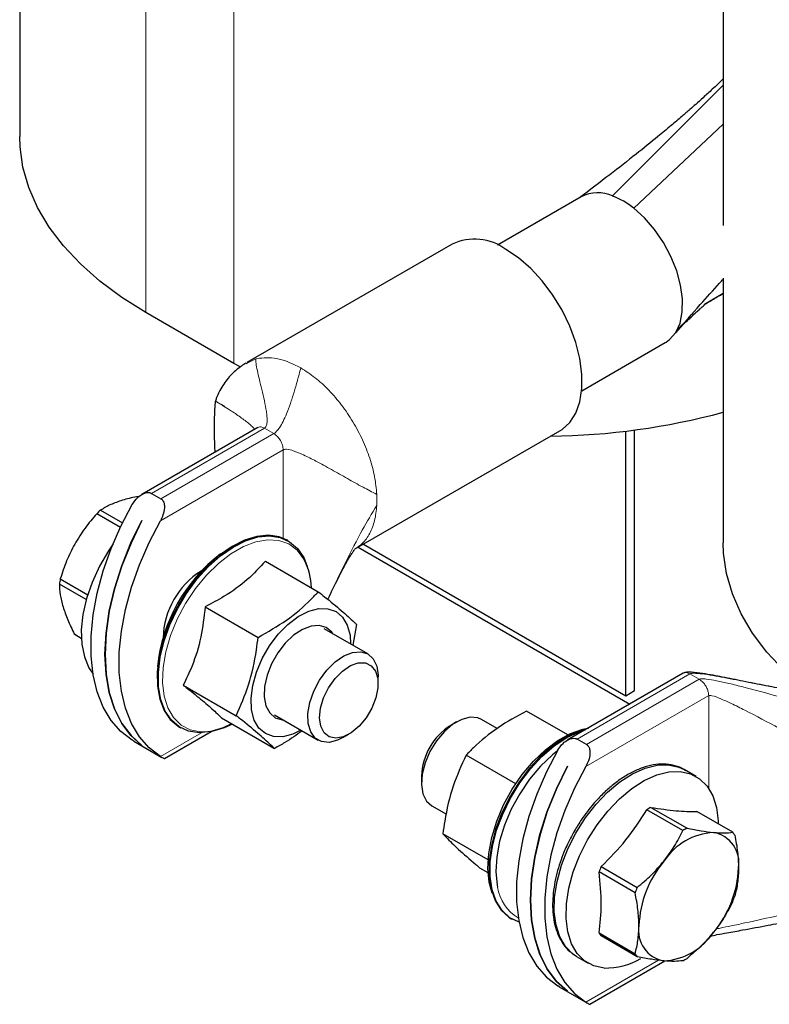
# Model space of a CAD drawing. Header units: millimetres. Extents: x 5 to 418, y 2 to 292.
# Tile 11 of 21: x 227 to 245, y 65 to 89. Entities that reach past the tile are written whole.
import ezdxf

# ---------------------------------------------------------------- set-up
doc = ezdxf.new("R2010")
doc.units = ezdxf.units.MM

msp = doc.modelspace()

# ---------------------------------------------------------------- linework, layer by layer
at = {"color": 7, "linetype": 'Continuous', "lineweight": 25}
for p, q in [((243.9907, 105.8056), (243.9907, 84.0415)), ((227.0201, 90.8811), (227.0201, 86.1907)), ((243.9907, 87.4291), (241.3238, 84.7562)), ((243.9907, 86.4896), (241.8349, 84.4611)), ((240.5644, 84.7357), (238.5483, 83.5718)), ((237.451, 83.5965), (232.5013, 80.7391)), ((243.9907, 82.7726), (243.9907, 76.3938)), ((232.1876, 80.7208), (230.0662, 81.9454)), ((243.1153, 81.7719), (242.8377, 81.4536)), ((240.5782, 80.0556), (242.5943, 81.2195)), ((232.3414, 80.6338), (232.1876, 80.7208)), ((232.4805, 80.715), (232.5074, 80.7278)), ((232.7644, 79.1731), (229.9657, 77.5575)), ((235.1011, 76.2356), (240.0508, 79.093)), ((241.6416, 72.7061), (241.6416, 79.086)), ((241.8537, 72.8286), (241.8537, 79.1126)), ((230.2023, 77.5859), (230.4285, 77.4552)), ((228.9734, 77.182), (229.5029, 76.8763)), ((229.4492, 76.7649), (228.8782, 77.0946)), ((229.9689, 76.9294), (229.9703, 76.9286)), ((233.5004, 76.4381), (233.4747, 76.4529)), ((235.1871, 76.2852), (241.7388, 72.503)), ((235.3144, 76.3587), (241.6416, 72.7061)), ((232.9469, 75.9499), (234.2235, 75.2129)), ((228.0006, 75.5224), (228.6605, 75.1415)), ((228.6256, 75.0233), (227.9773, 75.3975)), ((231.4949, 74.8495), (232.7715, 74.1125)), ((235.4194, 73.7138), (234.3658, 74.322)), ((235.1462, 74.4245), (235.0589, 73.9219)), ((228.3377, 74.1952), (228.507, 74.0974)), ((228.3487, 74.1887), (228.507, 74.0973)), ((235.6679, 73.0011), (235.6679, 73.1643)), ((243.0287, 73.2476), (240.2301, 71.632)), ((230.9655, 72.9607), (232.2421, 72.2237)), ((241.6416, 72.7061), (241.8537, 72.8286)), ((233.1659, 72.2435), (234.2195, 71.6352)), ((240.2412, 71.761), (239.2466, 72.3352)), ((230.8749, 71.9495), (230.9006, 71.9346)), ((231.8881, 72.1723), (233.1647, 71.4353)), ((237.56, 72.0721), (237.4186, 71.9904)), ((238.5363, 71.9144), (238.1601, 72.1316)), ((230.512, 71.1895), (231.6405, 71.841)), ((234.8195, 71.6947), (234.9609, 71.7764)), ((229.7812, 71.6065), (229.7352, 71.633)), ((229.774, 71.6099), (230.4528, 71.218)), ((229.9703, 71.5067), (229.9689, 71.5076)), ((229.9691, 71.5076), (229.9689, 71.5076)), ((240.6929, 71.5297), (240.4666, 71.6604)), ((238.9857, 70.5806), (237.7897, 71.2711)), ((240.2333, 71.0039), (240.2347, 71.0031)), ((236.7116, 70.7657), (236.7116, 70.6025)), ((243.336, 70.7601), (243.0532, 70.9234)), ((236.9602, 70.053), (237.3141, 69.8488)), ((243.0194, 69.4531), (242.15, 69.955)), ((242.2493, 70.0124), (243.1188, 69.5105)), ((244.2215, 69.4119), (243.3521, 69.9138)), ((238.3229, 68.7468), (237.2285, 69.3786)), ((238.3218, 68.4361), (238.1242, 68.5502)), ((241.867, 67.9533), (240.9976, 68.4552)), ((241.0473, 68.5832), (241.9167, 68.0813)), ((238.8792, 67.3287), (238.9048, 67.3139)), ((240.9976, 66.9848), (241.867, 66.4829)), ((241.9167, 66.4122), (241.0473, 66.9141)), ((240.4534, 66.4199), (240.7362, 66.2566)), ((240.7763, 65.264), (242.5866, 66.3091)), ((240.0455, 65.681), (239.9995, 65.7075)), ((240.0384, 65.6844), (240.7172, 65.2925)), ((240.2334, 65.5822), (240.2333, 65.5821)), ((240.2347, 65.5812), (240.2333, 65.5821))]:
    msp.add_line(p, q, dxfattribs=at)
at = {"color": 7, "linetype": 'Continuous', "lineweight": 18}
for p, q in [((232.1876, 80.7208), (232.1876, 92.4017)), ((230.0662, 81.9454), (230.0662, 91.8161)), ((243.5408, 82.1438), (243.9907, 82.411)), ((232.5074, 80.7278), (232.7205, 80.8287)), ((232.7205, 80.8287), (232.8019, 80.8462)), ((230.2023, 77.5859), (232.9244, 79.1573)), ((232.9244, 79.1573), (232.8489, 79.1859)), ((233.1506, 79.0267), (232.9244, 79.1573)), ((233.1506, 79.0267), (230.4285, 77.4552)), ((230.414, 76.9243), (233.3769, 78.6347)), ((233.3769, 76.5015), (233.3769, 78.6347)), ((240.4666, 71.6604), (243.1887, 73.2318)), ((243.415, 73.1012), (243.1887, 73.2318)), ((243.415, 73.1012), (240.6929, 71.5297)), ((243.4905, 73.0426), (243.415, 73.1012)), ((240.6783, 70.9988), (243.6413, 72.7093)), ((243.6413, 70.4701), (243.6413, 72.7093)), ((231.4048, 71.8132), (230.414, 71.2412)), ((242.4299, 66.3268), (240.6783, 65.3157))]:
    msp.add_line(p, q, dxfattribs=at)
at = {"color": 7, "linetype": 'Continuous', "lineweight": 25, "flags": 128}
for points in [[(230.0662, 81.9454), (229.4841, 82.3105), (228.9561, 82.702), (228.486, 83.1175), (228.0769, 83.5539), (227.7316, 84.0083), (227.4525, 84.4776), (227.2415, 84.9586), (227.1, 85.4481), (227.029, 85.9426), (227.0201, 86.1907)], [(242.697, 81.2923), (242.8458, 81.4662), (242.9498, 81.6935), (243.0055, 81.9662), (243.0108, 82.2745), (242.9655, 82.6077), (242.8713, 82.954), (242.7315, 83.301), (242.551, 83.6367), (242.3362, 83.9491), (242.0947, 84.2272), (241.8349, 84.4611)], [(240.0508, 79.093), (240.1035, 79.126), (240.29, 79.2951), (240.4346, 79.52), (240.5331, 79.7947), (240.5831, 80.1117), (240.5831, 80.4624), (240.5331, 80.8371), (240.4346, 81.2256), (240.29, 81.6174), (240.1035, 82.0018), (239.8801, 82.3682), (239.6259, 82.7067), (239.3479, 83.0081), (239.0535, 83.2641), (238.7509, 83.4678)], [(242.5943, 81.2195), (242.6188, 81.2344), (242.697, 81.2923)], [(229.7352, 71.633), (229.4622, 71.8417), (229.2286, 72.1079), (229.0377, 72.4277), (228.8921, 72.7967), (228.7939, 73.2098), (228.7445, 73.6611), (228.7445, 74.1443), (228.7939, 74.6527), (228.8921, 75.1792), (229.0377, 75.7163), (229.2286, 76.2565), (229.4622, 76.7923), (229.7352, 77.3162)], [(229.9689, 71.5076), (229.7048, 71.7435), (229.4833, 72.038), (229.3075, 72.3867), (229.1801, 72.7845), (229.1029, 73.2256), (229.077, 73.7036), (229.1029, 74.2114), (229.1801, 74.7417), (229.3075, 75.2866), (229.4833, 75.8383), (229.7048, 76.3885), (229.9689, 76.9294)], [(229.9703, 76.9286), (229.7062, 76.3877), (229.4847, 75.8374), (229.3089, 75.2858), (229.1815, 74.7409), (229.1043, 74.2106), (229.0784, 73.7028), (229.1043, 73.2248), (229.1815, 72.7837), (229.3089, 72.3858), (229.4847, 72.0371), (229.7062, 71.7427), (229.9703, 71.5067)], [(230.414, 71.2412), (230.141, 71.4499), (229.9074, 71.716), (229.7165, 72.0358), (229.571, 72.4048), (229.4728, 72.8179), (229.4233, 73.2692), (229.4233, 73.7524), (229.4728, 74.2608), (229.571, 74.7873), (229.7165, 75.3244), (229.9074, 75.8646), (230.141, 76.4004), (230.414, 76.9243)], [(233.4747, 76.4529), (233.2788, 76.5361), (233.0217, 76.5744), (232.7416, 76.548), (232.446, 76.4575), (232.143, 76.3055), (231.8409, 76.0961), (231.5479, 75.835), (231.272, 75.5293), (231.0207, 75.1874), (230.8009, 74.8186), (230.6185, 74.433), (230.4787, 74.041), (230.3851, 73.6534), (230.3403, 73.2808), (230.3455, 72.9332), (230.4007, 72.6203), (230.5042, 72.3504), (230.6534, 72.1311), (230.844, 71.9682), (230.8749, 71.9495)], [(232.1328, 72.0257), (231.9293, 71.93), (231.6337, 71.8396), (231.3536, 71.8131), (231.0966, 71.8514), (230.8696, 71.9534), (230.679, 72.1163), (230.5299, 72.3356), (230.4264, 72.6055), (230.3712, 72.9184), (230.3659, 73.266), (230.4107, 73.6386), (230.5043, 74.0262), (230.6442, 74.4182), (230.8265, 74.8038), (231.0463, 75.1726), (231.2976, 75.5145), (231.5735, 75.8202), (231.8665, 76.0813), (232.1687, 76.2907), (232.4717, 76.4427), (232.7673, 76.5332), (233.0474, 76.5596), (233.3044, 76.5213), (233.5313, 76.4194), (233.722, 76.2565), (233.8711, 76.0371), (233.959, 75.8208)], [(229.2729, 76.3664), (229.1587, 76.1979), (228.9434, 75.8263), (228.7664, 75.4392), (228.6324, 75.0472), (228.545, 74.661), (228.5067, 74.2911), (228.5185, 73.9475), (228.5801, 73.6397), (228.6898, 73.3761), (228.7915, 73.2244)], [(246.0909, 72.776), (245.9267, 72.9051), (245.4565, 73.3206), (245.0474, 73.757), (244.7022, 74.2114), (244.4231, 74.6807), (244.2121, 75.1617), (244.0706, 75.6512), (243.9996, 76.1457), (243.9907, 76.3938)], [(233.0465, 73.9072), (233.2576, 74.1866), (233.4924, 74.4256), (233.7406, 74.6137), (233.9916, 74.7428), (234.2342, 74.8072), (234.4579, 74.8041), (234.6529, 74.7336), (234.8106, 74.5988), (234.9243, 74.4056), (234.9888, 74.1624), (235.0033, 73.954)], [(234.5761, 74.2005), (234.551, 74.2355), (234.4173, 74.3498), (234.2477, 74.4009), (234.0522, 74.3859), (233.8421, 74.3055), (233.6296, 74.1645), (233.4271, 73.9711), (233.2463, 73.7365), (233.0978, 73.4743), (232.9901, 73.1998), (232.9296, 72.9289), (232.9197, 72.6775), (232.9611, 72.46), (233.0513, 72.2891), (233.1851, 72.1748), (233.3546, 72.1237), (233.3762, 72.122)], [(233.8034, 71.8755), (233.6108, 71.7818), (233.3682, 71.7174), (233.1445, 71.7205), (232.9495, 71.791), (232.7917, 71.9259), (232.6781, 72.1191), (232.6135, 72.3623), (232.6009, 72.6448), (232.6407, 72.9543), (232.7312, 73.2773), (232.8685, 73.5996), (233.0465, 73.9072)], [(234.8195, 71.6947), (234.6902, 71.6315), (234.4857, 71.581), (234.3021, 71.5992), (234.1511, 71.6849), (234.0421, 71.8329), (233.9819, 72.0337), (233.9743, 72.2748), (234.0199, 72.541), (234.1156, 72.8156), (234.2556, 73.0813), (234.431, 73.3215), (234.6309, 73.521), (234.8425, 73.6673), (235.0527, 73.7513), (235.2483, 73.7676), (235.4169, 73.7152), (235.548, 73.5974), (235.6333, 73.4216), (235.6333, 73.4216)], [(234.2826, 71.9703), (234.2538, 72.1735), (234.2774, 72.4078), (234.3517, 72.6559), (234.4711, 72.8992), (234.6269, 73.1199), (234.8075, 73.3014), (234.9994, 73.4305), (235.1885, 73.4973), (235.3606, 73.4972), (235.5032, 73.4299), (235.6055, 73.3006), (235.66, 73.1187), (235.6626, 72.8979), (235.6132, 72.6545), (235.5154, 72.4064), (235.3765, 72.1723), (235.2067, 71.9693), (235.0188, 71.8125), (234.8265, 71.7136), (234.6442, 71.68), (234.4853, 71.714), (234.3618, 71.8132), (234.2826, 71.9703)], [(235.6333, 73.4216), (235.6674, 73.1989), (235.6679, 73.1643)], [(238.1601, 72.1316), (238.0732, 72.1689), (237.889, 72.1854), (237.6841, 72.1332), (237.4715, 72.0156), (237.2644, 71.84), (237.0759, 71.6173), (236.9178, 71.3617), (236.8001, 71.0892), (236.7302, 70.8169), (236.7124, 70.5619), (236.7478, 70.3402), (236.8344, 70.1657), (236.9602, 70.053)], [(238.4206, 67.946), (238.3491, 68.2092), (238.3176, 68.5413), (238.3379, 68.9042), (238.4092, 69.2877), (238.5296, 69.6807), (238.6956, 70.0719), (238.9024, 70.45), (239.1442, 70.8041), (239.4138, 71.1241), (239.7037, 71.4008), (240.0053, 71.6261), (240.3101, 71.7937), (240.6093, 71.8986), (240.7358, 71.924)], [(240.7391, 71.9258), (240.4925, 71.8533), (240.1901, 71.7098), (239.8873, 71.5081), (239.5925, 71.2539), (239.3137, 70.954), (239.0586, 70.6167), (238.8339, 70.2511), (238.646, 69.8672), (238.4999, 69.4755), (238.3996, 69.0866), (238.3478, 68.7113), (238.346, 68.3596), (238.3942, 68.0412), (238.4911, 67.7648), (238.634, 67.538), (238.819, 67.3668), (238.8792, 67.3287)], [(239.0659, 67.2416), (238.8447, 67.352), (238.6596, 67.5231), (238.5167, 67.75), (238.4198, 68.0264), (238.3717, 68.3448), (238.3735, 68.6964), (238.4252, 69.0718), (238.5256, 69.4607), (238.6717, 69.8524), (238.8596, 70.2363), (239.0842, 70.6019), (239.3394, 70.9392), (239.6182, 71.2391), (239.913, 71.4933), (240.2157, 71.6949), (240.5182, 71.8385), (240.677, 71.89)], [(239.9908, 71.3752), (239.871, 71.2785), (239.5859, 71.0064), (239.3208, 70.6917), (239.0831, 70.3435), (238.8797, 69.9717), (238.7164, 69.587), (238.598, 69.2006), (238.5279, 68.8235), (238.508, 68.4665), (238.539, 68.14), (238.5485, 68.0916)], [(239.9995, 71.3907), (239.7266, 70.8668), (239.493, 70.331), (239.3021, 69.7908), (239.1565, 69.2537), (239.0583, 68.7272), (239.0088, 68.2188), (239.0088, 67.7356), (239.0583, 67.2843), (239.1565, 66.8712), (239.3021, 66.5022), (239.493, 66.1824), (239.7266, 65.9162), (239.9995, 65.7075)], [(240.2333, 65.5821), (239.9692, 65.818), (239.7476, 66.1125), (239.5718, 66.4612), (239.4444, 66.859), (239.3672, 67.3001), (239.3414, 67.7781), (239.3672, 68.2859), (239.4444, 68.8162), (239.5718, 69.3611), (239.7476, 69.9128), (239.9692, 70.463), (240.2333, 71.0039)], [(240.2347, 71.0031), (239.9706, 70.4622), (239.749, 69.912), (239.5733, 69.3603), (239.4458, 68.8154), (239.3686, 68.2851), (239.3428, 67.7773), (239.3686, 67.2993), (239.4458, 66.8582), (239.5733, 66.4604), (239.749, 66.1117), (239.9706, 65.8172), (240.2347, 65.5812)], [(240.6783, 70.9988), (240.4054, 70.4749), (240.1718, 69.9391), (239.9809, 69.3989), (239.8353, 68.8618), (239.7371, 68.3353), (239.6877, 67.8269), (239.6877, 67.3437), (239.7371, 66.8924), (239.8353, 66.4793), (239.9809, 66.1103), (240.1718, 65.7905), (240.4054, 65.5244), (240.6783, 65.3157)], [(240.4534, 66.4199), (240.3669, 66.477), (240.1871, 66.6557), (240.05, 66.8894), (239.9593, 67.1717), (239.9176, 67.495), (239.926, 67.8503), (239.9842, 68.228), (240.0907, 68.6179), (240.2425, 69.0092), (240.4355, 69.3913), (240.6645, 69.7537), (240.9232, 70.0867), (241.2045, 70.381), (241.5008, 70.6288), (241.804, 70.8231), (242.1058, 70.9587), (242.3979, 71.032), (242.6725, 71.0409), (242.9221, 70.9851), (243.0532, 70.9234)], [(241.1169, 66.1391), (240.8674, 66.1949), (240.6497, 66.3137), (240.4699, 66.4924), (240.3328, 66.7261), (240.2422, 67.0085), (240.2005, 67.3317), (240.2088, 67.687), (240.267, 68.0648), (240.3735, 68.4546), (240.5253, 68.8459), (240.7184, 69.228), (240.9473, 69.5905), (241.206, 69.9234), (241.4873, 70.2178), (241.7836, 70.4655), (242.0868, 70.6598), (242.3886, 70.7955), (242.6808, 70.8687), (242.9554, 70.8776), (243.2049, 70.8219), (243.4225, 70.703), (243.6024, 70.5243), (243.7395, 70.2906), (243.8301, 70.0083), (243.8718, 69.685), (243.8742, 69.6124)]]:
    msp.add_lwpolyline(points, dxfattribs=at)
at = {"color": 7, "linetype": 'Continuous', "lineweight": 18, "flags": 128}
msp.add_lwpolyline([(233.8867, 75.9804), (233.8702, 76.0098), (233.7105, 76.2175), (233.5092, 76.3657), (233.2721, 76.4502), (233.006, 76.4685), (232.7185, 76.42), (232.418, 76.3062), (232.1131, 76.1304), (231.8126, 75.8976), (231.525, 75.6145), (231.2588, 75.2893), (231.0214, 74.9312), (230.8199, 74.5507), (230.6599, 74.1586), (230.546, 73.7662), (230.4816, 73.3849), (230.4685, 73.0256), (230.5071, 72.6986), (230.5962, 72.4133), (230.7333, 72.178), (230.9145, 71.9994), (231.1345, 71.8826), (231.387, 71.8311), (231.6648, 71.8462), (231.9598, 71.9276), (232.1587, 72.016)], dxfattribs=at)
at = {"color": 7, "linetype": 'Continuous', "lineweight": 25}
for centre, radius, start, end in [((240.9651, 83.9693), 0.8648, 65.49812, 117.6023), ((240.6379, 82.9778), 1.906, 51.09636, 68.90902), ((237.992, 82.4312), 1.2847, 53.78914, 114.9004), ((239.6082, 95.9148), 16.9517, 270.74407, 284.98287), ((230.683, 75.2241), 2.5992, 131.12652, 133.97692), ((234.2546, 73.0041), 3.9319, 127.39489, 174.15818), ((232.4393, 75.2511), 1.6208, 2.00741, 26.7402), ((230.4139, 75.0079), 2.4675, 167.96523, 170.91618), ((232.4554, 74.0401), 1.9785, 122.33894, 178.16218), ((238.223, 70.7097), 1.5124, 122.13061, 177.87476), ((243.1057, 68.4142), 1.8132, 118.18528, 121.80934), ((243.8543, 67.8595), 1.5517, 93.42954, 146.56509), ((243.9752, 67.9123), 1.8132, 118.18528, 121.80934), ((243.6246, 68.6735), 0.7476, 350.74812, 79.45322), ((243.6134, 68.9317), 0.7748, 31.90636, 38.29498), ((244.5649, 67.0452), 2.6093, 140.22793, 177.36071), ((243.9216, 67.3944), 3.1105, 157.52994, 160.0587), ((241.756, 68.6734), 2.6093, 320.22793, 357.36071), ((244.791, 66.8925), 3.1105, 157.52994, 160.0587), ((241.3472, 68.9316), 3.1105, 337.52994, 340.0587), ((241.6554, 67.3943), 0.7748, 211.90636, 218.29498), ((242.6962, 67.0452), 0.7476, 170.74812, 259.45322), ((242.4666, 67.8591), 1.5517, 273.42954, 326.56509), ((242.5248, 66.8924), 0.7748, 211.90636, 218.29498), ((241.1678, 67.7812), 1.6428, 268.22502, 300.65934), ((242.163, 67.9118), 1.8132, 298.18528, 301.80934)]:
    msp.add_arc(centre, radius, start, end, dxfattribs=at)
at = {"color": 7, "linetype": 'Continuous', "lineweight": 18}
for centre, radius, start, end in [((233.1893, 77.4281), 2.4504, 356.88145, 3.11855), ((239.5855, 68.2476), 1.0487, 188.55795, 239.17269)]:
    msp.add_arc(centre, radius, start, end, dxfattribs=at)
at = {"color": 7, "linetype": 'Continuous', "lineweight": 25}
for points, knots in [([(243.9907, 87.5787), (243.9046, 87.4961), (243.7482, 87.346), (243.5202, 87.1378), (243.34, 86.9764), (243.1694, 86.8265), (242.9719, 86.6556), (242.7151, 86.4376), (242.3505, 86.1351), (241.8587, 85.7385), (241.2295, 85.2463), (240.7702, 84.8983), (240.5271, 84.7141)], [0, 0, 0, 0, 0.0786065, 0.1426882, 0.1954745, 0.2368342, 0.295255, 0.3707856, 0.4634986, 0.6140346, 0.7956797, 1, 1, 1, 1]), ([(242.8497, 81.4726), (243.0462, 81.6944), (243.3999, 82.0935), (243.7808, 82.5204), (243.962, 82.7214), (243.9907, 82.7532)], [0, 0, 0, 0, 0.5128582, 0.9229069, 1, 1, 1, 1]), ([(243.5365, 82.14), (243.599, 82.177), (243.7493, 82.2658), (243.9017, 82.3552), (243.9907, 82.4074)], [0, 0, 0, 0, 0.41634383, 1, 1, 1, 1]), ([(242.9774, 81.6138), (243.0115, 81.6452), (243.0717, 81.7006), (243.1612, 81.7791), (243.2371, 81.8575), (243.3372, 81.9501), (243.4196, 82.0257), (243.5104, 82.105), (243.5506, 82.14), (243.5444, 82.1398), (243.5419, 82.1397)], [0, 0, 0, 0, 0.08887479, 0.15672051, 0.27579949, 0.45571027, 0.57863379, 0.66497428, 0.86301733, 1, 1, 1, 1]), ([(232.4757, 80.7239), (232.4415, 80.7025), (232.3716, 80.6588), (232.2534, 80.568), (232.1314, 80.4585), (231.9763, 80.2816), (231.8559, 80.0916), (231.7771, 79.9156), (231.7514, 79.8398), (231.7417, 79.8111)], [0, 0, 0, 0, 0.11505038, 0.23464372, 0.36304386, 0.50296353, 0.79741013, 0.92304247, 1, 1, 1, 1]), ([(231.7417, 79.8111), (231.7404, 79.8053), (231.7371, 79.7906), (231.7273, 79.7059), (231.7182, 79.5314), (231.7117, 79.2547), (231.7113, 78.9302), (231.7213, 78.6944), (231.7265, 78.5739)], [0, 0, 0, 0, 0.0138901, 0.0353458, 0.2097602, 0.4540606, 0.7209771, 1, 1, 1, 1]), ([(229.501, 77.4196), (229.4019, 77.3861), (229.2016, 77.3183), (229.05, 77.2277), (228.9734, 77.182)], [0, 0, 0, 0, 0.4952208, 1, 1, 1, 1]), ([(229.9022, 77.5081), (229.8816, 77.5053), (229.7345, 77.4854), (229.609, 77.45), (229.501, 77.4196)], [0, 0, 0, 0, 0.1403145, 1, 1, 1, 1]), ([(229.7352, 77.3162), (229.7749, 77.3744), (229.8445, 77.4766), (229.9729, 77.5683), (230.0749, 77.6055), (230.1502, 77.6088), (230.1866, 77.5927), (230.2023, 77.5859)], [0, 0, 0, 0, 0.33895434, 0.5950662, 0.76719156, 0.89990502, 1, 1, 1, 1]), ([(230.4285, 77.4552), (230.4462, 77.4413), (230.4814, 77.4135), (230.5114, 77.3351), (230.5181, 77.2177), (230.4865, 77.0702), (230.437, 76.9705), (230.414, 76.9243)], [0, 0, 0, 0, 0.132339, 0.2638354, 0.4627584, 0.7506419, 1, 1, 1, 1]), ([(228.8782, 77.0946), (228.781, 76.9813), (228.5851, 76.753), (228.4275, 76.4925), (228.3481, 76.3612)], [0, 0, 0, 0, 0.4959401, 1, 1, 1, 1]), ([(228.3481, 76.3612), (228.2791, 76.227), (228.1398, 75.956), (228.0473, 75.6679), (228.0006, 75.5224)], [0, 0, 0, 0, 0.4952208, 1, 1, 1, 1]), ([(234.4529, 75.0287), (234.5353, 75.1992), (234.6676, 75.4726), (234.8464, 75.8162), (234.9624, 76.0202), (235.0368, 76.1381), (235.0941, 76.2199), (235.0929, 76.2226), (235.0922, 76.2243)], [0, 0, 0, 0, 0.29017626, 0.46523846, 0.63969674, 0.72931488, 0.824746, 1, 1, 1, 1]), ([(232.9469, 75.9499), (232.8086, 75.7991), (232.5277, 75.4928), (232.0206, 75.127), (231.6505, 74.9317), (231.4949, 74.8495)], [0, 0, 0, 0, 0.3599192, 0.7307377, 1, 1, 1, 1]), ([(227.9773, 75.3975), (227.981, 75.3144), (227.9884, 75.1468), (228.0401, 74.9489), (228.0662, 74.8491)], [0, 0, 0, 0, 0.4959401, 1, 1, 1, 1]), ([(232.7715, 74.1125), (233.0066, 74.2461), (233.4841, 74.5174), (233.9395, 74.9096), (234.1653, 75.1508), (234.2235, 75.2129)], [0, 0, 0, 0, 0.4185557, 0.8501619, 1, 1, 1, 1]), ([(234.2235, 75.2129), (234.2742, 75.1729), (234.4773, 75.0123), (234.7974, 74.7493), (235.0246, 74.5433), (235.1273, 74.443), (235.1462, 74.4245)], [0, 0, 0, 0, 0.1280361, 0.5135986, 0.9103184, 1, 1, 1, 1]), ([(228.0662, 74.8491), (228.1008, 74.7458), (228.1708, 74.5373), (228.2817, 74.31), (228.3377, 74.1952)], [0, 0, 0, 0, 0.4952208, 1, 1, 1, 1]), ([(231.4949, 74.8495), (231.4663, 74.6048), (231.4084, 74.1081), (231.2147, 73.4744), (231.0393, 73.1128), (230.9655, 72.9607)], [0, 0, 0, 0, 0.35991924, 0.73073772, 1, 1, 1, 1]), ([(232.2421, 72.2237), (232.349, 72.4668), (232.5662, 72.9605), (232.7098, 73.6191), (232.7588, 74.0114), (232.7715, 74.1125)], [0, 0, 0, 0, 0.4185557, 0.8501619, 1, 1, 1, 1]), ([(246.3502, 72.7705), (246.3515, 72.7714), (246.3598, 72.7766), (246.3192, 72.7713), (246.2093, 72.774), (245.9753, 72.7909), (245.5692, 72.8461), (245.0284, 72.9433), (244.4889, 73.051), (244.0614, 73.1374), (243.7412, 73.1998), (243.4919, 73.2421), (243.2804, 73.2718), (243.1375, 73.2749), (243.069, 73.2658), (243.0414, 73.2533), (243.0285, 73.2475)], [0, 0, 0, 0, 0.0135708, 0.0839714, 0.1489152, 0.2133819, 0.3505867, 0.4980265, 0.6409631, 0.7685669, 0.8244116, 0.8874167, 0.9520185, 0.9790368, 0.9902481, 1, 1, 1, 1]), ([(230.9655, 72.9607), (231.0122, 72.9241), (231.1955, 72.7807), (231.4862, 72.545), (231.7349, 72.3249), (231.8459, 72.2142), (231.8881, 72.1723)], [0, 0, 0, 0, 0.1139925, 0.447245, 0.7902647, 1, 1, 1, 1]), ([(233.1647, 71.4353), (233.1458, 71.4538), (233.0455, 71.5517), (232.8194, 71.757), (232.5003, 72.0196), (232.2927, 72.1837), (232.2421, 72.2237)], [0, 0, 0, 0, 0.0896818, 0.4753516, 0.8719637, 1, 1, 1, 1]), ([(239.2466, 72.3352), (239.0109, 72.2067), (238.532, 71.9456), (238.0749, 71.5657), (237.8481, 71.3315), (237.7897, 71.2711)], [0, 0, 0, 0, 0.4185557, 0.8501619, 1, 1, 1, 1]), ([(233.8326, 71.8586), (233.6989, 71.7614), (233.4903, 71.6097), (233.2507, 71.4813), (233.1647, 71.4353)], [0, 0, 0, 0, 0.6409848, 1, 1, 1, 1]), ([(239.9995, 71.3907), (240.0392, 71.4489), (240.1089, 71.5511), (240.2372, 71.6429), (240.3392, 71.68), (240.4146, 71.6833), (240.451, 71.6673), (240.4666, 71.6604)], [0, 0, 0, 0, 0.33895434, 0.5950662, 0.76719156, 0.89990502, 1, 1, 1, 1]), ([(240.6929, 71.5297), (240.7106, 71.5158), (240.7457, 71.488), (240.7758, 71.4096), (240.7824, 71.2922), (240.7508, 71.1447), (240.7013, 71.045), (240.6783, 70.9988)], [0, 0, 0, 0, 0.132339, 0.2638354, 0.4627584, 0.7506419, 1, 1, 1, 1]), ([(230.414, 71.2412), (230.4457, 71.2225), (230.4974, 71.1921), (230.5066, 71.1922), (230.5101, 71.1922)], [0, 0, 0, 0, 0.6152748, 1, 1, 1, 1]), ([(237.7897, 71.2711), (237.6783, 71.0275), (237.4522, 70.5327), (237.2978, 69.8729), (237.2427, 69.4799), (237.2285, 69.3786)], [0, 0, 0, 0, 0.4185557, 0.8501619, 1, 1, 1, 1]), ([(243.0917, 70.8927), (243.0717, 70.9076), (242.985, 70.9725), (242.8048, 71.0315), (242.5606, 71.0653), (242.307, 71.044), (242.0477, 70.9753), (241.7875, 70.8623), (241.5324, 70.7101), (241.289, 70.5262), (241.0629, 70.3188), (240.8731, 70.1134), (240.7116, 69.9131), (240.5578, 69.7012), (240.4606, 69.5405), (240.4056, 69.4497)], [0, 0, 0, 0, 0.0286551, 0.1242544, 0.2137314, 0.3031602, 0.3919295, 0.4796648, 0.5660204, 0.6503519, 0.7306937, 0.8073975, 0.8630199, 0.922525, 1, 1, 1, 1]), ([(241.0473, 68.5832), (241.2554, 68.7932), (241.6772, 69.2191), (241.991, 69.7075), (242.15, 69.955)], [0, 0, 0, 0, 0.4932478, 1, 1, 1, 1]), ([(237.2285, 69.3786), (237.2546, 69.3504), (237.3593, 69.2372), (237.5957, 69.0055), (237.9007, 68.7383), (238.0894, 68.5795), (238.1242, 68.5502)], [0, 0, 0, 0, 0.1280361, 0.5135986, 0.9103184, 1, 1, 1, 1]), ([(240.4056, 69.4497), (240.3397, 69.3285), (240.2473, 69.1584), (240.1358, 68.8998), (240.053, 68.6793), (239.9753, 68.4182), (239.9168, 68.15), (239.8814, 67.8789), (239.8725, 67.6128), (239.892, 67.3573), (239.9414, 67.1176), (240.0217, 66.8968), (240.1369, 66.702), (240.2501, 66.5628), (240.3349, 66.5063), (240.359, 66.4902)], [0, 0, 0, 0, 0.1073829, 0.1506811, 0.2220694, 0.2953249, 0.3730449, 0.4531941, 0.5350541, 0.6181628, 0.7023595, 0.7877333, 0.8747472, 0.9644095, 1, 1, 1, 1]), ([(242.5594, 68.7145), (242.6472, 68.8319), (242.8246, 69.0691), (242.9541, 69.3243), (243.0194, 69.4531)], [0, 0, 0, 0, 0.4952208, 1, 1, 1, 1]), ([(243.1188, 69.5105), (243.2343, 69.4876), (243.4672, 69.4415), (243.6629, 69.4195), (243.7615, 69.4084)], [0, 0, 0, 0, 0.4959401, 1, 1, 1, 1]), ([(243.7615, 69.4084), (243.8493, 69.4028), (244.0267, 69.3913), (244.1562, 69.405), (244.2215, 69.4119)], [0, 0, 0, 0, 0.4952208, 1, 1, 1, 1]), ([(244.2712, 69.3412), (244.2969, 69.2066), (244.3486, 68.9352), (244.3579, 68.6813), (244.3625, 68.5533)], [0, 0, 0, 0, 0.4959401, 1, 1, 1, 1]), ([(241.9167, 68.0813), (242.0322, 68.1782), (242.2651, 68.3737), (242.4608, 68.6003), (242.5594, 68.7145)], [0, 0, 0, 0, 0.4959401, 1, 1, 1, 1]), ([(240.9976, 66.9848), (241.0244, 67.211), (241.0788, 67.6697), (241.0249, 68.1911), (240.9976, 68.4552)], [0, 0, 0, 0, 0.4932478, 1, 1, 1, 1]), ([(244.3625, 68.5533), (244.358, 68.4328), (244.349, 68.1894), (244.2973, 67.9777), (244.2712, 67.8708)], [0, 0, 0, 0, 0.4952208, 1, 1, 1, 1]), ([(243.6744, 66.9085), (243.7304, 66.9206), (243.8673, 66.95), (244.1294, 66.9969), (244.5413, 67.0713), (245.037, 67.1611), (245.5435, 67.2585), (245.9536, 67.3421), (246.3408, 67.4255), (246.7651, 67.5227), (247.2771, 67.6503), (247.8447, 67.8136), (248.419, 67.9995), (248.7805, 68.1804), (248.9519, 68.2661)], [0, 0, 0, 0, 0.03052402, 0.07465587, 0.14564584, 0.26133202, 0.35519444, 0.43215548, 0.49319895, 0.57395115, 0.67237753, 0.78328298, 0.8972901, 1, 1, 1, 1]), ([(241.9584, 67.1654), (241.9539, 67.2911), (241.9448, 67.5449), (241.8931, 67.8163), (241.867, 67.9533)], [0, 0, 0, 0, 0.4952208, 1, 1, 1, 1]), ([(244.2215, 67.7428), (244.1574, 67.6162), (244.028, 67.361), (243.8508, 67.1237), (243.7615, 67.0042)], [0, 0, 0, 0, 0.4959401, 1, 1, 1, 1]), ([(241.867, 66.4829), (241.8927, 66.5878), (241.9445, 66.7995), (241.9537, 67.0428), (241.9584, 67.1654)], [0, 0, 0, 0, 0.4959401, 1, 1, 1, 1]), ([(243.7615, 67.0042), (243.6647, 66.8919), (243.4692, 66.6652), (243.2363, 66.4697), (243.1188, 66.371)], [0, 0, 0, 0, 0.49522081, 1, 1, 1, 1]), ([(242.5594, 66.3102), (242.4626, 66.3211), (242.2671, 66.343), (242.0342, 66.389), (241.9167, 66.4122)], [0, 0, 0, 0, 0.4952208, 1, 1, 1, 1]), ([(243.0194, 66.3136), (242.9553, 66.3068), (242.8259, 66.2931), (242.6487, 66.3045), (242.5594, 66.3102)], [0, 0, 0, 0, 0.4959401, 1, 1, 1, 1]), ([(240.6783, 65.3157), (240.7101, 65.297), (240.7617, 65.2666), (240.7709, 65.2667), (240.7745, 65.2667)], [0, 0, 0, 0, 0.6152748, 1, 1, 1, 1])]:
    msp.add_open_spline(points, degree=3, knots=knots, dxfattribs=at)
at = {"color": 7, "linetype": 'Continuous', "lineweight": 18}
for points, knots in [([(232.9244, 79.1573), (232.9287, 79.1602), (232.9385, 79.1667), (232.9486, 79.1778), (232.9639, 79.1993), (232.9829, 79.2503), (232.991, 79.3318), (232.9871, 79.442), (232.9669, 79.6082), (232.9236, 79.8298), (232.863, 80.0867), (232.8024, 80.3304), (232.7536, 80.5402), (232.7174, 80.7153), (232.7196, 80.7935), (232.7205, 80.8287)], [0, 0, 0, 0, 0.0036808, 0.0083182, 0.014015, 0.0317468, 0.0778672, 0.1330396, 0.199308, 0.3386037, 0.4943551, 0.6373366, 0.7749656, 0.8986365, 1, 1, 1, 1]), ([(233.8012, 80.6103), (233.7742, 80.5068), (233.7138, 80.2749), (233.636, 80.0098), (233.5504, 79.745), (233.4655, 79.5176), (233.3812, 79.3288), (233.3049, 79.1897), (233.2376, 79.1), (233.1878, 79.0512), (233.1613, 79.0337), (233.1506, 79.0267)], [0, 0, 0, 0, 0.1315211, 0.294482, 0.4728202, 0.649402, 0.7894785, 0.9027704, 0.971116, 0.9883755, 1, 1, 1, 1]), ([(232.6874, 79.1287), (232.674, 79.1457), (232.6385, 79.191), (232.5226, 79.2919), (232.3343, 79.4341), (232.1167, 79.5794), (231.9337, 79.6955), (231.8052, 79.774), (231.7372, 79.814), (231.7418, 79.8107), (231.7958, 79.7784), (231.9123, 79.7111), (231.9663, 79.6799)], [0, 0, 0, 0, 0.034279, 0.0910909, 0.2333023, 0.3997063, 0.5298647, 0.6576744, 0.7769667, 0.8613153, 0.9355848, 1, 1, 1, 1]), ([(232.8489, 79.1859), (232.8271, 79.1881), (232.7955, 79.1913), (232.7732, 79.175), (232.7663, 79.1699)], [0, 0, 0, 0, 0.6910845, 1, 1, 1, 1]), ([(235.636, 77.5614), (235.5227, 77.619), (235.269, 77.7479), (234.9165, 77.9481), (234.5414, 78.16), (234.1929, 78.3517), (233.8903, 78.5058), (233.6578, 78.6039), (233.5044, 78.6499), (233.4215, 78.6494), (233.3926, 78.6425), (233.3818, 78.6371), (233.3769, 78.6347)], [0, 0, 0, 0, 0.1329337, 0.2976056, 0.4769326, 0.6535774, 0.7930056, 0.9051314, 0.9721615, 0.9904827, 0.995749, 1, 1, 1, 1]), ([(234.4507, 75.0305), (234.4625, 75.0552), (234.6072, 75.3585), (234.8803, 75.9174), (235.2496, 76.6558), (235.5168, 77.0977), (235.636, 77.2948)], [0, 0, 0, 0, 0.0321196, 0.3948583, 0.7301098, 1, 1, 1, 1]), ([(235.636, 77.2948), (235.6226, 77.1698), (235.5956, 76.9198), (235.4728, 76.6141), (235.3145, 76.3818), (235.174, 76.2914), (235.113, 76.2522)], [0, 0, 0, 0, 0.2654529, 0.5309057, 0.7963586, 1, 1, 1, 1]), ([(243.1887, 73.2318), (243.1588, 73.2455), (243.0988, 73.273), (243.0521, 73.2561), (243.0287, 73.2476)], [0, 0, 0, 0, 0.5000511, 1, 1, 1, 1]), ([(243.1887, 73.2318), (243.1971, 73.2352), (243.2166, 73.2431), (243.2658, 73.2473), (243.3745, 73.2455), (243.6513, 73.2107), (244.104, 73.1272), (244.7148, 73.0053), (245.4232, 72.8649), (246.1873, 72.7327), (246.9369, 72.6221), (247.4158, 72.6258), (247.6294, 72.6275)], [0, 0, 0, 0, 0.006916, 0.01612677, 0.03539781, 0.08369365, 0.20723903, 0.3467645, 0.50148038, 0.68896177, 0.86133254, 1, 1, 1, 1]), ([(243.415, 73.1012), (243.4203, 73.1035), (243.4324, 73.1087), (243.4566, 73.1117), (243.5058, 73.1136), (243.6318, 73.1028), (243.8471, 73.0647), (244.1492, 72.9983), (244.6173, 72.8826), (245.2628, 72.7065), (246.0413, 72.479), (246.8132, 72.2422), (247.5232, 72.0139), (248.1567, 71.8024), (248.5382, 71.6616), (248.71, 71.5982)], [0, 0, 0, 0, 0.0036808, 0.0083182, 0.014015, 0.0317468, 0.0778672, 0.1330396, 0.199308, 0.3386037, 0.4943551, 0.6373366, 0.7749656, 0.8986365, 1, 1, 1, 1]), ([(249.4642, 69.5786), (249.3504, 69.6444), (249.1004, 69.7889), (248.5723, 70.0952), (247.9166, 70.4736), (247.14, 70.9184), (246.2597, 71.416), (245.383, 71.9008), (244.6828, 72.2731), (244.2091, 72.5085), (243.9441, 72.6281), (243.7701, 72.6976), (243.6783, 72.715), (243.6521, 72.7138), (243.6447, 72.7107), (243.6413, 72.7093)], [0, 0, 0, 0, 0.0790547, 0.173595, 0.2824346, 0.4230802, 0.568308, 0.7259145, 0.8606075, 0.9144159, 0.9565939, 0.9878082, 0.9958332, 0.9981091, 1, 1, 1, 1]), ([(243.812, 67.0759), (243.8481, 67.0844), (243.9748, 67.1142), (244.2088, 67.1619), (244.683, 67.2613), (245.3829, 67.4139), (246.2156, 67.6239), (247.0144, 67.8632), (247.7176, 68.1165), (248.3268, 68.3889), (248.8173, 68.678), (249.1963, 68.9603), (249.3792, 69.2004), (249.4642, 69.3119)], [0, 0, 0, 0, 0.0172733, 0.0605923, 0.1158562, 0.2541927, 0.4160626, 0.5426746, 0.6670019, 0.7830437, 0.8650941, 0.9373399, 1, 1, 1, 1])]:
    msp.add_open_spline(points, degree=3, knots=knots, dxfattribs=at)
for points in [[(232.8019, 80.8462), (232.9578, 80.8548), (233.2695, 80.872), (233.624, 80.6975), (233.8012, 80.6103)], [(233.8012, 80.6103), (233.9167, 80.5364), (234.1477, 80.3884), (234.482, 80.079), (234.7921, 79.7187), (235.0671, 79.3132), (235.2976, 78.8788), (235.4738, 78.431), (235.5954, 77.9829), (235.6225, 77.7019), (235.636, 77.5614)], [(233.3769, 78.6347), (233.3735, 78.6709), (233.3667, 78.7433), (233.3144, 78.8599), (233.2396, 78.9635), (233.1803, 79.0056), (233.1506, 79.0267)], [(243.6413, 72.7093), (243.6392, 72.7373), (243.6351, 72.7933), (243.6024, 72.8847), (243.5541, 72.9723), (243.5117, 73.0192), (243.4905, 73.0426)]]:
    msp.add_open_spline(points, degree=3, dxfattribs=at)
at = {"color": 7, "linetype": 'Continuous', "lineweight": 25}
msp.add_open_spline([(242.2493, 70.0124), (242.4602, 69.9803), (242.8819, 69.9162), (243.1954, 69.9146), (243.3521, 69.9138)], degree=3, dxfattribs=at)

doc.saveas('drawing.dxf')
